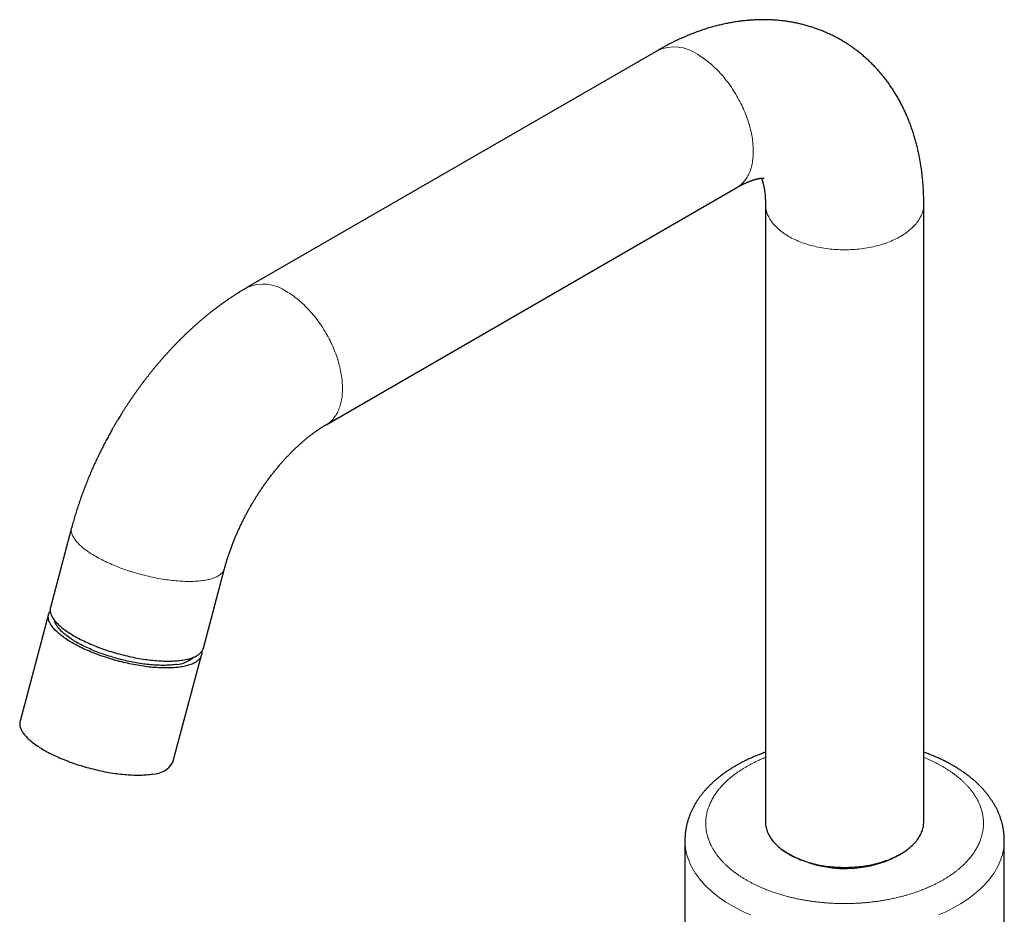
# Model space of a CAD drawing. Header units: millimetres. Extents: x 8 to 719, y 12 to 652.
# Tile 132 of 194: x 515 to 657, y 184 to 313. Entities that reach past the tile are written whole.
import ezdxf

# ---------------------------------------------------------------- set-up
doc = ezdxf.new("R2010")
doc.units = ezdxf.units.MM

msp = doc.modelspace()

# ---------------------------------------------------------------- linework, layer by layer
at = {"color": 7, "linetype": 'Continuous', "lineweight": 30}
for p, q in [((606.73, 308.41), (547.56, 274.25)), ((558.96, 254.51), (618.13, 288.66)), ((622.24, 286.28), (622.24, 197.36)), ((645.04, 197.36), (645.04, 286.28)), ((522.31, 239.69), (519.26, 228.22)), ((541.29, 222.35), (544.34, 233.82)), ((518.99, 227.23), (514.88, 211.81)), ((536.91, 205.94), (541.02, 221.35)), ((610.64, 194.67), (610.64, 115.46)), ((656.64, 178.48), (656.64, 194.67))]:
    msp.add_line(p, q, dxfattribs=at)
at = {"color": 252, "linetype": 'Continuous', "lineweight": 0, "flags": 128}
for points in [[(612.43, 307.84), (612.64, 307.72), (612.85, 307.59), (613.06, 307.45), (613.27, 307.31), (613.48, 307.16), (613.69, 307), (613.9, 306.84), (614.1, 306.67), (614.31, 306.5), (614.51, 306.32), (614.72, 306.14), (614.92, 305.95), (615.12, 305.76), (615.32, 305.56), (615.51, 305.35), (615.71, 305.15), (615.9, 304.93), (616.09, 304.72), (616.27, 304.49), (616.46, 304.27), (616.64, 304.04), (616.82, 303.81), (616.99, 303.57), (617.16, 303.33), (617.33, 303.09), (617.5, 302.84), (617.66, 302.59), (617.82, 302.34), (617.98, 302.08), (618.13, 301.83), (618.27, 301.57), (618.42, 301.31), (618.56, 301.04), (618.69, 300.78), (618.82, 300.51), (618.95, 300.24), (619.07, 299.97), (619.19, 299.7), (619.3, 299.43), (619.41, 299.16), (619.51, 298.89), (619.61, 298.61), (619.7, 298.34), (619.79, 298.07), (619.87, 297.8), (619.95, 297.53), (620.03, 297.26), (620.09, 296.99), (620.16, 296.72), (620.21, 296.45), (620.26, 296.18), (620.31, 295.92), (620.35, 295.66), (620.39, 295.39), (620.42, 295.14), (620.44, 294.88), (620.46, 294.63), (620.48, 294.37), (620.48, 294.13), (620.49, 293.88), (620.48, 293.64), (620.48, 293.4), (620.46, 293.17), (620.44, 292.93), (620.42, 292.71), (620.39, 292.48), (620.35, 292.26), (620.31, 292.05), (620.26, 291.84), (620.21, 291.63), (620.16, 291.43), (620.09, 291.23), (620.03, 291.04), (619.95, 290.85), (619.87, 290.67), (619.79, 290.5), (619.7, 290.33), (619.61, 290.16), (619.51, 290), (619.41, 289.85), (619.3, 289.7), (619.19, 289.56), (619.07, 289.43), (618.95, 289.3), (618.82, 289.18), (618.69, 289.06), (618.56, 288.95), (618.42, 288.85), (618.27, 288.75), (618.13, 288.66), (618.13, 288.66)], [(645.04, 286.28), (645.04, 286.11), (645.02, 285.94), (645, 285.77), (644.98, 285.6), (644.94, 285.43), (644.9, 285.26), (644.85, 285.09), (644.79, 284.92), (644.72, 284.75), (644.65, 284.58), (644.57, 284.42), (644.48, 284.25), (644.39, 284.09), (644.28, 283.93), (644.17, 283.77), (644.05, 283.61), (643.93, 283.45), (643.8, 283.3), (643.66, 283.14), (643.51, 282.99), (643.36, 282.85), (643.2, 282.7), (643.03, 282.56), (642.86, 282.42), (642.68, 282.28), (642.5, 282.14), (642.31, 282.01), (642.11, 281.88), (641.91, 281.75), (641.7, 281.63), (641.49, 281.51), (641.27, 281.39), (641.04, 281.28), (640.81, 281.17), (640.58, 281.06), (640.34, 280.96), (640.1, 280.86), (639.85, 280.77), (639.6, 280.67), (639.34, 280.59), (639.08, 280.5), (638.82, 280.42), (638.55, 280.34), (638.28, 280.27), (638, 280.2), (637.73, 280.14), (637.45, 280.08), (637.16, 280.03), (636.88, 279.97), (636.59, 279.93), (636.3, 279.89), (636.01, 279.85), (635.72, 279.81), (635.42, 279.78), (635.13, 279.76), (634.83, 279.74), (634.53, 279.72), (634.24, 279.71), (633.94, 279.71), (633.64, 279.7), (633.34, 279.71), (633.04, 279.71), (632.75, 279.72), (632.45, 279.74), (632.15, 279.76), (631.86, 279.78), (631.56, 279.81), (631.27, 279.85), (630.98, 279.89), (630.69, 279.93), (630.4, 279.97), (630.12, 280.03), (629.83, 280.08), (629.55, 280.14), (629.28, 280.2), (629, 280.27), (628.73, 280.34), (628.46, 280.42), (628.2, 280.5), (627.94, 280.59), (627.68, 280.67), (627.43, 280.77), (627.18, 280.86), (626.94, 280.96), (626.7, 281.06), (626.47, 281.17), (626.24, 281.28), (626.01, 281.39), (625.79, 281.51), (625.58, 281.63), (625.37, 281.75), (625.17, 281.88), (624.97, 282.01), (624.78, 282.14), (624.6, 282.28), (624.42, 282.42), (624.24, 282.56), (624.08, 282.7), (623.92, 282.85), (623.77, 282.99), (623.62, 283.14), (623.48, 283.3), (623.35, 283.45), (623.23, 283.61), (623.11, 283.77), (623, 283.93), (622.89, 284.09), (622.8, 284.25), (622.71, 284.42), (622.63, 284.58), (622.55, 284.75), (622.49, 284.92), (622.43, 285.09), (622.38, 285.26), (622.34, 285.43), (622.3, 285.6), (622.27, 285.77), (622.26, 285.94), (622.24, 286.11), (622.24, 286.28)], [(553.26, 273.69), (553.47, 273.56), (553.69, 273.43), (553.9, 273.3), (554.11, 273.15), (554.32, 273), (554.52, 272.85), (554.73, 272.69), (554.94, 272.52), (555.15, 272.35), (555.35, 272.17), (555.55, 271.98), (555.75, 271.8), (555.95, 271.6), (556.15, 271.4), (556.35, 271.2), (556.54, 270.99), (556.73, 270.78), (556.92, 270.56), (557.11, 270.34), (557.29, 270.12), (557.48, 269.89), (557.65, 269.65), (557.83, 269.42), (558, 269.18), (558.17, 268.93), (558.34, 268.69), (558.5, 268.44), (558.66, 268.18), (558.81, 267.93), (558.96, 267.67), (559.11, 267.41), (559.25, 267.15), (559.39, 266.89), (559.53, 266.62), (559.66, 266.36), (559.79, 266.09), (559.91, 265.82), (560.02, 265.55), (560.14, 265.28), (560.24, 265), (560.35, 264.73), (560.45, 264.46), (560.54, 264.19), (560.63, 263.92), (560.71, 263.64), (560.79, 263.37), (560.86, 263.1), (560.93, 262.83), (560.99, 262.56), (561.05, 262.29), (561.1, 262.03), (561.15, 261.76), (561.19, 261.5), (561.23, 261.24), (561.26, 260.98), (561.28, 260.73), (561.3, 260.47), (561.31, 260.22), (561.32, 259.97), (561.32, 259.73), (561.32, 259.49), (561.31, 259.25), (561.3, 259.01), (561.28, 258.78), (561.26, 258.55), (561.23, 258.33), (561.19, 258.11), (561.15, 257.89), (561.1, 257.68), (561.05, 257.48), (560.99, 257.28), (560.93, 257.08), (560.86, 256.89), (560.79, 256.7), (560.71, 256.52), (560.63, 256.34), (560.54, 256.17), (560.45, 256.01), (560.35, 255.85), (560.24, 255.7), (560.14, 255.55), (560.02, 255.41), (559.91, 255.27), (559.79, 255.14), (559.66, 255.02), (559.53, 254.91), (559.39, 254.8), (559.25, 254.69), (559.11, 254.6), (558.96, 254.51), (558.96, 254.51)], [(522.31, 239.69), (522.3, 239.62), (522.28, 239.52), (522.27, 239.42), (522.27, 239.31), (522.27, 239.2), (522.29, 239.1), (522.31, 238.99), (522.33, 238.87), (522.37, 238.76), (522.41, 238.64), (522.46, 238.53), (522.52, 238.41), (522.59, 238.29), (522.66, 238.17), (522.74, 238.05), (522.83, 237.93), (522.92, 237.81), (523.02, 237.69), (523.13, 237.56), (523.25, 237.44), (523.37, 237.31), (523.5, 237.19), (523.63, 237.06), (523.78, 236.94), (523.93, 236.81), (524.08, 236.69), (524.24, 236.56), (524.41, 236.43), (524.59, 236.31), (524.77, 236.18), (524.95, 236.06), (525.15, 235.93), (525.34, 235.81), (525.55, 235.69), (525.75, 235.57)], [(525.75, 235.57), (525.97, 235.44), (526.19, 235.32), (526.41, 235.2), (526.64, 235.09), (526.87, 234.97), (527.11, 234.85), (527.35, 234.74), (527.6, 234.62), (527.85, 234.51), (528.1, 234.4), (528.36, 234.29), (528.62, 234.19), (528.88, 234.08), (529.15, 233.98), (529.42, 233.88), (529.69, 233.78), (529.96, 233.68), (530.24, 233.58), (530.52, 233.49), (530.8, 233.4), (531.08, 233.31), (531.37, 233.22), (531.65, 233.14), (531.94, 233.06), (532.23, 232.98), (532.52, 232.9), (532.81, 232.83), (533.09, 232.76), (533.38, 232.69), (533.67, 232.62), (533.96, 232.56), (534.25, 232.5), (534.54, 232.44), (534.83, 232.39), (535.11, 232.34), (535.4, 232.29), (535.68, 232.25), (535.96, 232.2), (536.25, 232.17), (536.52, 232.13), (536.8, 232.1), (537.07, 232.07), (537.34, 232.04), (537.61, 232.02), (537.88, 232), (538.14, 231.98), (538.4, 231.97), (538.66, 231.96), (538.91, 231.96), (539.16, 231.95), (539.4, 231.95), (539.64, 231.96), (539.88, 231.96), (540.11, 231.97), (540.33, 231.99), (540.55, 232), (540.77, 232.02), (540.98, 232.05), (541.19, 232.07), (541.39, 232.1), (541.59, 232.13), (541.78, 232.17), (541.96, 232.21), (542.14, 232.25), (542.31, 232.3), (542.48, 232.34), (542.64, 232.4), (542.79, 232.45), (542.94, 232.51), (543.08, 232.57), (543.21, 232.63), (543.34, 232.7), (543.46, 232.77), (543.57, 232.84), (543.68, 232.91), (543.77, 232.99), (543.87, 233.07), (543.95, 233.15), (544.03, 233.23), (544.1, 233.32), (544.16, 233.41), (544.22, 233.5), (544.26, 233.59), (544.3, 233.69), (544.34, 233.79), (544.34, 233.82)], [(620.12, 183.93), (619.64, 184.13), (619.17, 184.35), (618.7, 184.57), (618.25, 184.8), (617.81, 185.04), (617.38, 185.28), (616.96, 185.53), (616.55, 185.78), (616.15, 186.05), (615.77, 186.31), (615.39, 186.59), (615.03, 186.86), (614.68, 187.15), (614.35, 187.44), (614.03, 187.73), (613.72, 188.03), (613.43, 188.33), (613.15, 188.64), (612.88, 188.95), (612.63, 189.27), (612.39, 189.59), (612.17, 189.91), (611.96, 190.24), (611.77, 190.57), (611.59, 190.9), (611.42, 191.23), (611.28, 191.57), (611.14, 191.91), (611.02, 192.25), (610.92, 192.59), (610.84, 192.94), (610.77, 193.28), (610.71, 193.63), (610.67, 193.97), (610.65, 194.32), (610.64, 194.67)], [(656.64, 194.67), (656.63, 194.32), (656.61, 193.97), (656.57, 193.63), (656.51, 193.28), (656.44, 192.94), (656.36, 192.59), (656.25, 192.25), (656.14, 191.91), (656, 191.57), (655.86, 191.23), (655.69, 190.9), (655.51, 190.57), (655.32, 190.24), (655.11, 189.91), (654.89, 189.59), (654.65, 189.27), (654.4, 188.95), (654.13, 188.64), (653.85, 188.33), (653.56, 188.03), (653.25, 187.73), (652.93, 187.44), (652.59, 187.15), (652.25, 186.86), (651.89, 186.59), (651.51, 186.31), (651.13, 186.05), (650.73, 185.78), (650.32, 185.53), (649.9, 185.28)], [(649.9, 185.28), (649.47, 185.04), (649.03, 184.8), (648.58, 184.57), (648.11, 184.35), (647.64, 184.13), (647.16, 183.93)]]:
    msp.add_lwpolyline(points, dxfattribs=at)
at = {"color": 7, "linetype": 'Continuous', "lineweight": 30, "flags": 128}
for points in [[(538.07, 219.64), (537.87, 219.61), (537.66, 219.58), (537.45, 219.56), (537.23, 219.54), (537.01, 219.52), (536.78, 219.51), (536.55, 219.5), (536.32, 219.49), (536.08, 219.49), (535.83, 219.49), (535.58, 219.49), (535.33, 219.5), (535.08, 219.51), (534.82, 219.52), (534.55, 219.54), (534.29, 219.56), (534.02, 219.58), (533.75, 219.61), (533.48, 219.63), (533.2, 219.67), (532.92, 219.7), (532.64, 219.74), (532.36, 219.78), (532.08, 219.83), (531.79, 219.88), (531.5, 219.93), (531.22, 219.98), (530.93, 220.04), (530.64, 220.1), (530.35, 220.16), (530.06, 220.23), (529.77, 220.29), (529.48, 220.36), (529.19, 220.44), (528.9, 220.51), (528.62, 220.59), (528.33, 220.68), (528.04, 220.76), (527.76, 220.85), (527.48, 220.93), (527.2, 221.03), (526.92, 221.12), (526.64, 221.21), (526.36, 221.31), (526.09, 221.41), (525.82, 221.51), (525.56, 221.62), (525.29, 221.72), (525.03, 221.83), (524.78, 221.94), (524.52, 222.05), (524.27, 222.16), (524.03, 222.27), (523.79, 222.39), (523.55, 222.5), (523.32, 222.62), (523.09, 222.74), (522.86, 222.86), (522.64, 222.98), (522.43, 223.1), (522.22, 223.22), (522.02, 223.35), (521.82, 223.47), (521.63, 223.6), (521.44, 223.72), (521.26, 223.84), (521.09, 223.97), (520.92, 224.1), (520.76, 224.22), (520.6, 224.35), (520.45, 224.47), (520.31, 224.6), (520.17, 224.72), (520.05, 224.85), (519.92, 224.97), (519.81, 225.1), (519.7, 225.22), (519.6, 225.34), (519.5, 225.47), (519.42, 225.59), (519.34, 225.71), (519.26, 225.83), (519.2, 225.95), (519.14, 226.06), (519.09, 226.18), (519.05, 226.3), (519.01, 226.41), (518.98, 226.52), (518.96, 226.63), (518.95, 226.74), (518.94, 226.85), (518.95, 226.95), (518.96, 227.06), (518.97, 227.16), (519, 227.26), (519.03, 227.36), (519.07, 227.45), (519.12, 227.55), (519.18, 227.64), (519.22, 227.7)], [(519.26, 228.22), (519.24, 228.15), (519.22, 228.05), (519.21, 227.95), (519.21, 227.84), (519.21, 227.73), (519.23, 227.62), (519.25, 227.51), (519.28, 227.4), (519.31, 227.29), (519.35, 227.17), (519.4, 227.06), (519.46, 226.94), (519.53, 226.82), (519.6, 226.7), (519.68, 226.58), (519.77, 226.46), (519.86, 226.34), (519.96, 226.21), (520.07, 226.09), (520.19, 225.97), (520.31, 225.84), (520.44, 225.72), (520.58, 225.59), (520.72, 225.47), (520.87, 225.34), (521.02, 225.21), (521.19, 225.09), (521.35, 224.96), (521.53, 224.84), (521.71, 224.71), (521.89, 224.59), (522.09, 224.46), (522.28, 224.34), (522.49, 224.22), (522.7, 224.09)], [(537.43, 220.01), (537.25, 219.98), (537.06, 219.95), (536.86, 219.93), (536.66, 219.91), (536.46, 219.9), (536.25, 219.89), (536.04, 219.88), (535.82, 219.87), (535.6, 219.87), (535.37, 219.87), (535.14, 219.87), (534.91, 219.88), (534.68, 219.89), (534.44, 219.9), (534.2, 219.91), (533.95, 219.93), (533.7, 219.95), (533.45, 219.98), (533.2, 220), (532.95, 220.03), (532.69, 220.06), (532.43, 220.1), (532.17, 220.14), (531.91, 220.18), (531.65, 220.22), (531.39, 220.27), (531.12, 220.32), (530.86, 220.37), (530.59, 220.43), (530.32, 220.49), (530.06, 220.55), (529.79, 220.61), (529.52, 220.67), (529.26, 220.74), (528.99, 220.81), (528.73, 220.89), (528.46, 220.96), (528.2, 221.04), (527.94, 221.12), (527.68, 221.2), (527.42, 221.28), (527.16, 221.37), (526.91, 221.46), (526.65, 221.55), (526.4, 221.64), (526.15, 221.73), (525.91, 221.83), (525.67, 221.93), (525.43, 222.02), (525.19, 222.12), (524.96, 222.23), (524.73, 222.33), (524.5, 222.43), (524.28, 222.54), (524.06, 222.65), (523.84, 222.75), (523.63, 222.86), (523.43, 222.97), (523.23, 223.08), (523.03, 223.2), (522.84, 223.31), (522.65, 223.42), (522.47, 223.54), (522.29, 223.65), (522.12, 223.76), (521.95, 223.88), (521.79, 224), (521.64, 224.11), (521.49, 224.23), (521.35, 224.34), (521.21, 224.46), (521.08, 224.57), (520.95, 224.69), (520.83, 224.8), (520.72, 224.92), (520.61, 225.03), (520.51, 225.15), (520.42, 225.26), (520.33, 225.37), (520.25, 225.49), (520.18, 225.6), (520.11, 225.71), (520.05, 225.82), (520, 225.92), (519.95, 226.03), (519.91, 226.14), (519.88, 226.24), (519.85, 226.35), (519.85, 226.35)], [(522.7, 224.09), (522.91, 223.97), (523.13, 223.85), (523.35, 223.73), (523.58, 223.61), (523.81, 223.5), (524.05, 223.38), (524.29, 223.27), (524.54, 223.15), (524.79, 223.04), (525.04, 222.93), (525.3, 222.82), (525.56, 222.71), (525.82, 222.61), (526.09, 222.51), (526.36, 222.4), (526.63, 222.3), (526.9, 222.21), (527.18, 222.11), (527.46, 222.02), (527.74, 221.93), (528.02, 221.84), (528.31, 221.75), (528.59, 221.67), (528.88, 221.59), (529.17, 221.51), (529.46, 221.43), (529.75, 221.36), (530.04, 221.29), (530.33, 221.22), (530.61, 221.15), (530.9, 221.09), (531.19, 221.03), (531.48, 220.97), (531.77, 220.92), (532.05, 220.87), (532.34, 220.82), (532.62, 220.78), (532.91, 220.73), (533.19, 220.69), (533.46, 220.66), (533.74, 220.63), (534.01, 220.6), (534.29, 220.57), (534.55, 220.55), (534.82, 220.53), (535.08, 220.51), (535.34, 220.5), (535.6, 220.49), (535.85, 220.48), (536.1, 220.48), (536.34, 220.48), (536.58, 220.48), (536.82, 220.49), (537.05, 220.5), (537.27, 220.51), (537.5, 220.53), (537.71, 220.55), (537.92, 220.57), (538.13, 220.6), (538.33, 220.63), (538.53, 220.66), (538.72, 220.7), (538.9, 220.74), (539.08, 220.78), (539.25, 220.83), (539.42, 220.87), (539.58, 220.92), (539.73, 220.98), (539.88, 221.04), (540.02, 221.1), (540.15, 221.16), (540.28, 221.23), (540.4, 221.29), (540.51, 221.37), (540.62, 221.44), (540.72, 221.52), (540.81, 221.6), (540.89, 221.68), (540.97, 221.76), (541.04, 221.85), (541.1, 221.94), (541.16, 222.03), (541.2, 222.12), (541.24, 222.22), (541.28, 222.32), (541.29, 222.35)], [(541.06, 221.88), (541.06, 221.84), (541.07, 221.73), (541.07, 221.63), (541.06, 221.52), (541.04, 221.42), (541.01, 221.32), (540.98, 221.23), (540.94, 221.13), (540.89, 221.04), (540.84, 220.94), (540.77, 220.86), (540.7, 220.77), (540.63, 220.68), (540.54, 220.6), (540.45, 220.52), (540.35, 220.45), (540.25, 220.37), (540.13, 220.3), (540.01, 220.23), (539.89, 220.17), (539.75, 220.1), (539.61, 220.04), (539.47, 219.99), (539.31, 219.93), (539.15, 219.88), (538.99, 219.83), (538.81, 219.79), (538.64, 219.75), (538.45, 219.71), (538.26, 219.67), (538.07, 219.64)], [(514.88, 211.81), (514.86, 211.74), (514.85, 211.64), (514.84, 211.54), (514.83, 211.43), (514.84, 211.32), (514.85, 211.21), (514.87, 211.1), (514.9, 210.99), (514.94, 210.88), (514.98, 210.76), (515.03, 210.65), (515.09, 210.53), (515.15, 210.41), (515.22, 210.29), (515.3, 210.17), (515.39, 210.05), (515.49, 209.93), (515.59, 209.8), (515.7, 209.68), (515.81, 209.56), (515.93, 209.43), (516.06, 209.31), (516.2, 209.18), (516.34, 209.06), (516.49, 208.93), (516.65, 208.8), (516.81, 208.68), (516.98, 208.55), (517.15, 208.43), (517.33, 208.3), (517.52, 208.18), (517.71, 208.05), (517.91, 207.93), (518.11, 207.81), (518.32, 207.68), (518.53, 207.56), (518.75, 207.44), (518.98, 207.32), (519.2, 207.2), (519.44, 207.09), (519.67, 206.97), (519.92, 206.86), (520.16, 206.74), (520.41, 206.63), (520.66, 206.52), (520.92, 206.41), (521.18, 206.3), (521.45, 206.2), (521.71, 206.1), (521.98, 205.99), (522.25, 205.89), (522.53, 205.8), (522.81, 205.7), (523.08, 205.61), (523.37, 205.52), (523.65, 205.43), (523.93, 205.34), (524.22, 205.26), (524.5, 205.18), (524.79, 205.1), (525.08, 205.02), (525.37, 204.95), (525.66, 204.88), (525.95, 204.81), (526.24, 204.74), (526.53, 204.68), (526.82, 204.62), (527.1, 204.56), (527.39, 204.51), (527.68, 204.46), (527.96, 204.41), (528.25, 204.37), (528.53, 204.32), (528.81, 204.28), (529.09, 204.25), (529.36, 204.22), (529.64, 204.19), (529.91, 204.16), (530.18, 204.14), (530.44, 204.12), (530.71, 204.1), (530.96, 204.09), (531.22, 204.08), (531.47, 204.07), (531.72, 204.07), (531.96, 204.07), (532.2, 204.07), (532.44, 204.08), (532.67, 204.09), (532.9, 204.1), (533.12, 204.12), (533.34, 204.14), (533.55, 204.16), (533.75, 204.19), (533.96, 204.22)], [(622.24, 197.36), (622.24, 197.19), (622.26, 197.02), (622.27, 196.85), (622.3, 196.68), (622.34, 196.5), (622.38, 196.33), (622.43, 196.16), (622.49, 195.99), (622.55, 195.83), (622.63, 195.66), (622.71, 195.49), (622.8, 195.33), (622.89, 195.17), (623, 195), (623.11, 194.84), (623.23, 194.69), (623.35, 194.53), (623.48, 194.38), (623.62, 194.22), (623.77, 194.07), (623.92, 193.92), (624.08, 193.78), (624.24, 193.64), (624.42, 193.49), (624.6, 193.36), (624.78, 193.22), (624.97, 193.09), (625.17, 192.96), (625.37, 192.83), (625.58, 192.71), (625.79, 192.59), (626.01, 192.47), (626.24, 192.36), (626.47, 192.25), (626.7, 192.14), (626.94, 192.04), (627.18, 191.94), (627.43, 191.84), (627.68, 191.75), (627.94, 191.66), (628.2, 191.58), (628.46, 191.5), (628.73, 191.42), (629, 191.35), (629.28, 191.28), (629.55, 191.22), (629.83, 191.16), (630.12, 191.1), (630.4, 191.05), (630.69, 191.01), (630.98, 190.96), (631.27, 190.93), (631.56, 190.89), (631.86, 190.86), (632.15, 190.84), (632.45, 190.82), (632.75, 190.8), (633.04, 190.79), (633.34, 190.78), (633.64, 190.78), (633.94, 190.78), (634.24, 190.79), (634.53, 190.8), (634.83, 190.82), (635.13, 190.84), (635.42, 190.86), (635.72, 190.89), (636.01, 190.93), (636.3, 190.96), (636.59, 191.01), (636.88, 191.05), (637.16, 191.1), (637.45, 191.16), (637.73, 191.22), (638, 191.28), (638.28, 191.35), (638.55, 191.42), (638.82, 191.5), (639.08, 191.58), (639.34, 191.66), (639.6, 191.75), (639.85, 191.84), (640.1, 191.94), (640.34, 192.04), (640.58, 192.14), (640.81, 192.25), (641.04, 192.36), (641.27, 192.47), (641.49, 192.59), (641.7, 192.71), (641.91, 192.83), (642.11, 192.96), (642.31, 193.09), (642.5, 193.22), (642.68, 193.36), (642.86, 193.49), (643.03, 193.64), (643.2, 193.78), (643.36, 193.92), (643.51, 194.07), (643.66, 194.22), (643.8, 194.38), (643.93, 194.53), (644.05, 194.69), (644.17, 194.84), (644.28, 195), (644.39, 195.17), (644.48, 195.33), (644.57, 195.49), (644.65, 195.66), (644.72, 195.83), (644.79, 195.99), (644.85, 196.16), (644.9, 196.33), (644.94, 196.5), (644.98, 196.68), (645, 196.85), (645.02, 197.02), (645.04, 197.19), (645.04, 197.36)]]:
    msp.add_lwpolyline(points, dxfattribs=at)
at = {"color": 252, "linetype": 'Continuous', "lineweight": 0}
for centre, start, end in [((609.09, 303.18), 54.4092, 114.2803), ((549.92, 269.02), 54.4091, 114.2822)]:
    msp.add_arc(centre, 5.74, start, end, dxfattribs=at)
at = {"color": 7, "linetype": 'Continuous', "lineweight": 30}
for centre, radius, start, end in [((521.6, 226.32), 1.63, 184.3242, 198.5403), ((537.1, 224.15), 4.16, 274.5855, 311.1617), ((538.3, 221.87), 1.64, 311.6498, 325.7597), ((534.03, 207.49), 3.27, 268.6754, 331.6333), ((633.73, 207.14), 16.53, 236.2003, 298.1455), ((636.94, 200.58), 9.23, 299.81, 309.0351)]:
    msp.add_arc(centre, radius, start, end, dxfattribs=at)
for points, knots in [([(645.04, 286.28), (645.04, 286.37), (645.04, 286.58), (645.04, 286.91), (645.03, 287.29), (645.02, 287.67), (645, 288.04), (644.98, 288.42), (644.96, 288.79), (644.93, 289.17), (644.9, 289.54), (644.87, 289.91), (644.83, 290.28), (644.79, 290.64), (644.74, 291.01), (644.69, 291.37), (644.64, 291.73), (644.59, 292.09), (644.52, 292.45), (644.46, 292.81), (644.39, 293.16), (644.32, 293.51), (644.25, 293.86), (644.17, 294.21), (644.08, 294.55), (644, 294.9), (643.91, 295.24), (643.81, 295.57), (643.72, 295.91), (643.62, 296.24), (643.51, 296.57), (643.4, 296.9), (643.29, 297.22), (643.18, 297.55), (643.06, 297.87), (642.94, 298.18), (642.81, 298.5), (642.68, 298.81), (642.55, 299.12), (642.41, 299.42), (642.27, 299.72), (642.13, 300.02), (641.99, 300.32), (641.84, 300.61), (641.68, 300.91), (641.53, 301.19), (641.37, 301.48), (641.21, 301.76), (641.04, 302.04), (640.87, 302.31), (640.7, 302.59), (640.53, 302.85), (640.35, 303.12), (640.17, 303.38), (639.99, 303.64), (639.8, 303.9), (639.61, 304.15), (639.42, 304.4), (639.22, 304.65), (639.02, 304.89), (638.82, 305.13), (638.62, 305.37), (638.41, 305.6), (638.2, 305.83), (637.99, 306.06), (637.77, 306.28), (637.55, 306.5), (637.33, 306.72), (637.11, 306.93), (636.88, 307.14), (636.65, 307.35), (636.42, 307.55), (636.19, 307.75), (635.95, 307.94), (635.71, 308.14), (635.47, 308.32), (635.23, 308.51), (634.98, 308.69), (634.73, 308.87), (634.48, 309.04), (634.23, 309.21), (633.97, 309.38), (633.71, 309.54), (633.45, 309.7), (633.19, 309.86), (632.92, 310.01), (632.65, 310.16), (632.38, 310.3), (632.11, 310.44), (631.84, 310.58), (631.56, 310.71), (631.28, 310.84), (631, 310.97), (630.72, 311.09), (630.44, 311.2), (630.15, 311.32), (629.86, 311.43), (629.57, 311.53), (629.28, 311.63), (628.99, 311.73), (628.69, 311.82), (628.4, 311.91), (628.1, 312), (627.8, 312.08), (627.49, 312.16), (627.19, 312.23), (626.88, 312.3), (626.58, 312.36), (626.27, 312.42), (625.96, 312.48), (625.64, 312.53), (625.33, 312.58), (625.02, 312.62), (624.7, 312.66), (624.38, 312.7), (624.06, 312.73), (623.74, 312.76), (623.42, 312.78), (623.09, 312.8), (622.77, 312.81), (622.44, 312.82), (622.11, 312.83), (621.78, 312.83), (621.45, 312.82), (621.12, 312.81), (620.79, 312.8), (620.46, 312.78), (620.12, 312.76), (619.78, 312.73), (619.45, 312.7), (619.11, 312.67), (618.77, 312.63), (618.43, 312.58), (618.09, 312.54), (617.75, 312.48), (617.4, 312.42), (617.06, 312.36), (616.71, 312.29), (616.37, 312.22), (616.02, 312.14), (615.68, 312.06), (615.33, 311.98), (614.98, 311.89), (614.63, 311.79), (614.28, 311.69), (613.93, 311.59), (613.58, 311.48), (613.23, 311.36), (612.88, 311.24), (612.53, 311.12), (612.18, 310.99), (611.83, 310.86), (611.48, 310.72), (611.13, 310.58), (610.78, 310.43), (610.43, 310.28), (610.08, 310.13), (609.73, 309.97), (609.38, 309.81), (609.03, 309.64), (608.68, 309.46), (608.34, 309.29), (607.99, 309.11), (607.64, 308.92), (607.3, 308.73), (606.99, 308.56), (606.8, 308.45), (606.73, 308.41)], [0, 0, 0, 0, 0.004199, 0.010726, 0.017251, 0.023774, 0.030293, 0.036809, 0.04332, 0.049827, 0.056327, 0.062822, 0.069309, 0.075788, 0.082259, 0.088721, 0.095173, 0.101615, 0.108045, 0.114464, 0.12087, 0.127263, 0.133642, 0.140007, 0.146356, 0.152691, 0.15901, 0.165312, 0.171598, 0.177866, 0.184118, 0.190351, 0.196566, 0.202763, 0.208941, 0.215101, 0.221242, 0.227365, 0.233468, 0.239553, 0.245619, 0.251666, 0.257694, 0.263704, 0.269696, 0.27567, 0.281626, 0.287564, 0.293485, 0.299389, 0.305276, 0.311147, 0.317002, 0.322841, 0.328665, 0.334475, 0.34027, 0.346051, 0.351819, 0.357574, 0.363317, 0.369047, 0.374767, 0.380475, 0.386172, 0.39186, 0.397538, 0.403208, 0.408868, 0.414521, 0.420167, 0.425806, 0.431439, 0.437066, 0.442688, 0.448305, 0.453918, 0.459527, 0.465134, 0.470738, 0.47634, 0.481941, 0.487541, 0.493141, 0.498741, 0.504342, 0.509945, 0.515549, 0.521156, 0.526765, 0.532378, 0.537995, 0.543617, 0.549244, 0.554876, 0.560515, 0.566161, 0.571814, 0.577475, 0.583145, 0.588824, 0.594513, 0.600211, 0.605921, 0.611642, 0.617375, 0.62312, 0.628879, 0.634651, 0.640437, 0.646238, 0.652054, 0.657886, 0.663734, 0.6696, 0.675482, 0.681382, 0.687301, 0.693238, 0.699194, 0.70517, 0.711167, 0.717183, 0.723221, 0.72928, 0.73536, 0.741462, 0.747587, 0.753733, 0.759903, 0.766095, 0.77231, 0.778548, 0.784809, 0.791093, 0.797401, 0.803731, 0.810085, 0.816461, 0.82286, 0.829281, 0.835725, 0.84219, 0.848676, 0.855184, 0.861711, 0.868259, 0.874827, 0.881413, 0.888017, 0.894639, 0.901278, 0.907933, 0.914603, 0.921288, 0.927987, 0.934699, 0.941424, 0.94816, 0.954907, 0.961664, 0.96843, 0.975204, 0.981987, 0.988776, 0.995572, 1, 1, 1, 1]), ([(618.13, 288.66), (618.16, 288.68), (618.24, 288.73), (618.36, 288.8), (618.51, 288.88), (618.65, 288.95), (618.79, 289.02), (618.92, 289.09), (619.06, 289.16), (619.19, 289.22), (619.32, 289.28), (619.45, 289.34), (619.57, 289.4), (619.7, 289.45), (619.82, 289.5), (619.93, 289.55), (620.05, 289.59), (620.16, 289.63), (620.27, 289.67), (620.38, 289.71), (620.48, 289.74), (620.58, 289.78), (620.68, 289.8), (620.77, 289.83), (620.86, 289.86), (620.95, 289.88), (621.04, 289.9), (621.12, 289.92), (621.2, 289.94), (621.27, 289.95), (621.35, 289.97), (621.41, 289.98), (621.48, 289.99), (621.54, 290), (621.6, 290), (621.66, 290.01), (621.71, 290.02), (621.75, 290.02), (621.8, 290.02), (621.84, 290.02), (621.88, 290.02), (621.91, 290.03), (621.94, 290.02), (621.97, 290.02), (621.99, 290.02), (622.01, 290.02), (622.02, 290.02), (622.03, 290.02), (622.04, 290.02), (622.04, 290.02), (622.04, 290.02), (622.04, 290.02)], [0, 0, 0, 0, 0.012766, 0.032913, 0.053029, 0.073117, 0.093178, 0.113212, 0.133221, 0.153208, 0.173175, 0.193122, 0.213054, 0.232972, 0.25288, 0.27278, 0.292676, 0.312571, 0.33247, 0.352374, 0.372289, 0.392219, 0.412169, 0.432144, 0.452151, 0.472196, 0.492284, 0.512424, 0.532623, 0.552889, 0.573232, 0.593659, 0.614182, 0.634812, 0.65556, 0.67644, 0.697464, 0.718649, 0.740011, 0.761566, 0.783336, 0.805341, 0.827606, 0.850157, 0.873023, 0.896238, 0.919839, 0.943869, 0.968377, 0.99342, 1, 1, 1, 1]), ([(621.65, 290.01), (621.65, 290), (621.67, 289.97), (621.69, 289.91), (621.71, 289.85), (621.74, 289.79), (621.76, 289.72), (621.79, 289.65), (621.81, 289.57), (621.84, 289.49), (621.86, 289.4), (621.89, 289.31), (621.92, 289.22), (621.94, 289.12), (621.96, 289.02), (621.99, 288.92), (622.01, 288.81), (622.03, 288.69), (622.06, 288.57), (622.08, 288.45), (622.1, 288.33), (622.12, 288.2), (622.13, 288.06), (622.15, 287.93), (622.17, 287.78), (622.18, 287.64), (622.19, 287.49), (622.21, 287.34), (622.21, 287.18), (622.22, 287.02), (622.23, 286.85), (622.24, 286.69), (622.24, 286.51), (622.24, 286.38), (622.24, 286.3), (622.24, 286.28)], [0, 0, 0, 0, 0.024984, 0.0572514, 0.0893055, 0.1211693, 0.1528635, 0.1844075, 0.2158191, 0.2471147, 0.2783094, 0.3094173, 0.3404515, 0.3714242, 0.4023464, 0.4332288, 0.4640811, 0.4949122, 0.5257306, 0.5565442, 0.5873601, 0.6181837, 0.6490206, 0.6798766, 0.7107573, 0.7416678, 0.7726127, 0.8035965, 0.834623, 0.865696, 0.8968189, 0.9279946, 0.959226, 0.9905157, 1, 1, 1, 1]), ([(547.56, 274.25), (547.52, 274.23), (547.37, 274.14), (547.1, 273.98), (546.76, 273.78), (546.42, 273.57), (546.08, 273.35), (545.74, 273.13), (545.4, 272.91), (545.06, 272.69), (544.73, 272.46), (544.39, 272.22), (544.06, 271.99), (543.73, 271.75), (543.4, 271.5), (543.07, 271.25), (542.74, 271), (542.41, 270.75), (542.09, 270.49), (541.76, 270.23), (541.44, 269.96), (541.12, 269.7), (540.8, 269.42), (540.49, 269.15), (540.17, 268.87), (539.86, 268.59), (539.54, 268.31), (539.23, 268.02), (538.92, 267.73), (538.62, 267.43), (538.31, 267.14), (538.01, 266.84), (537.71, 266.53), (537.4, 266.23), (537.11, 265.92), (536.81, 265.61), (536.51, 265.29), (536.22, 264.97), (535.93, 264.65), (535.64, 264.33), (535.35, 264), (535.07, 263.67), (534.78, 263.34), (534.5, 263.01), (534.22, 262.67), (533.94, 262.33), (533.66, 261.98), (533.4, 261.65), (533.14, 261.32), (532.9, 261.01), (532.66, 260.69), (532.42, 260.37), (532.18, 260.05), (531.95, 259.73), (531.71, 259.4), (531.48, 259.08), (531.25, 258.75), (531.03, 258.42), (530.8, 258.09), (530.58, 257.76), (530.36, 257.43), (530.14, 257.1), (529.92, 256.77), (529.71, 256.43), (529.5, 256.1), (529.3, 255.77), (529.1, 255.45), (528.93, 255.15), (528.77, 254.9), (528.63, 254.66), (528.51, 254.45), (528.42, 254.3), (528.39, 254.24)], [0, 0, 0, 0, 0.005316, 0.020564, 0.035822, 0.051088, 0.06636, 0.081639, 0.096922, 0.112209, 0.127498, 0.142789, 0.15808, 0.17337, 0.18866, 0.203949, 0.219236, 0.23452, 0.249801, 0.26508, 0.280355, 0.295627, 0.310896, 0.32616, 0.341422, 0.35668, 0.371935, 0.387187, 0.402437, 0.417684, 0.43293, 0.448175, 0.463419, 0.478663, 0.493908, 0.509155, 0.524405, 0.539659, 0.554918, 0.570183, 0.585456, 0.600739, 0.616033, 0.631341, 0.646664, 0.662007, 0.67737, 0.692759, 0.706572, 0.720379, 0.734177, 0.747967, 0.761749, 0.775521, 0.789284, 0.803036, 0.816777, 0.830505, 0.844218, 0.857913, 0.871585, 0.885227, 0.898829, 0.912373, 0.925828, 0.93913, 0.952139, 0.964448, 0.97486, 0.983108, 0.992762, 1, 1, 1, 1]), ([(528.39, 254.24), (528.32, 254.12), (528.21, 253.94), (528.06, 253.67), (527.94, 253.45), (527.79, 253.18), (527.63, 252.89), (527.47, 252.59), (527.3, 252.28), (527.13, 251.96), (526.96, 251.64), (526.79, 251.3), (526.62, 250.96), (526.45, 250.62), (526.28, 250.28), (526.11, 249.93), (525.95, 249.57), (525.78, 249.22), (525.62, 248.86), (525.45, 248.5), (525.29, 248.14), (525.13, 247.77), (524.98, 247.4), (524.82, 247.04), (524.67, 246.67), (524.52, 246.29), (524.37, 245.92), (524.22, 245.55), (524.08, 245.17), (523.94, 244.79), (523.8, 244.42), (523.66, 244.04), (523.53, 243.66), (523.4, 243.28), (523.27, 242.89), (523.15, 242.51), (523.02, 242.13), (522.9, 241.74), (522.79, 241.36), (522.67, 240.97), (522.56, 240.59), (522.45, 240.2), (522.37, 239.9), (522.33, 239.73), (522.32, 239.69)], [0, 0, 0, 0, 0.027543, 0.038584, 0.056936, 0.075985, 0.096421, 0.117757, 0.139799, 0.162389, 0.185417, 0.208802, 0.232482, 0.256408, 0.280545, 0.304863, 0.329337, 0.353951, 0.378686, 0.403531, 0.428475, 0.453507, 0.478622, 0.503811, 0.52907, 0.554392, 0.579775, 0.605214, 0.630706, 0.656248, 0.681837, 0.707472, 0.733151, 0.758871, 0.784632, 0.810431, 0.836267, 0.862141, 0.888049, 0.913992, 0.939968, 0.965978, 0.992019, 1, 1, 1, 1]), ([(548.14, 242.84), (548.19, 242.93), (548.26, 243.05), (548.36, 243.24), (548.45, 243.39), (548.56, 243.57), (548.68, 243.76), (548.8, 243.96), (548.93, 244.17), (549.06, 244.37), (549.2, 244.59), (549.34, 244.8), (549.48, 245.02), (549.63, 245.24), (549.78, 245.45), (549.93, 245.67), (550.08, 245.89), (550.23, 246.11), (550.39, 246.32), (550.55, 246.54), (550.7, 246.75), (550.87, 246.97), (551.03, 247.18), (551.19, 247.39), (551.36, 247.6), (551.52, 247.81), (551.69, 248.01), (551.86, 248.22), (552.02, 248.42), (552.19, 248.62), (552.36, 248.82), (552.53, 249.02), (552.71, 249.21), (552.88, 249.4), (553.05, 249.59), (553.22, 249.78), (553.4, 249.96), (553.57, 250.15), (553.75, 250.33), (553.92, 250.51), (554.1, 250.68), (554.27, 250.85), (554.44, 251.02), (554.62, 251.19), (554.79, 251.35), (554.97, 251.51), (555.14, 251.67), (555.31, 251.83), (555.49, 251.98), (555.66, 252.13), (555.83, 252.28), (556, 252.42), (556.17, 252.56), (556.34, 252.7), (556.51, 252.83), (556.68, 252.96), (556.85, 253.09), (557.02, 253.22), (557.18, 253.34), (557.35, 253.46), (557.51, 253.57), (557.67, 253.69), (557.83, 253.8), (557.99, 253.9), (558.15, 254.01), (558.3, 254.11), (558.46, 254.2), (558.61, 254.3), (558.76, 254.39), (558.88, 254.46), (558.95, 254.5), (558.96, 254.51)], [0, 0, 0, 0, 0.01669, 0.023393, 0.034533, 0.046097, 0.058502, 0.071452, 0.084827, 0.098532, 0.112498, 0.126675, 0.141024, 0.155516, 0.170126, 0.184837, 0.199633, 0.214501, 0.229431, 0.244414, 0.259443, 0.27451, 0.289611, 0.30474, 0.319892, 0.335065, 0.350254, 0.365456, 0.380668, 0.395888, 0.411112, 0.42634, 0.441569, 0.456796, 0.472021, 0.487241, 0.502455, 0.517661, 0.532859, 0.548045, 0.563221, 0.578383, 0.593532, 0.608666, 0.623783, 0.638884, 0.653967, 0.669032, 0.684077, 0.699102, 0.714106, 0.729088, 0.744049, 0.758986, 0.773901, 0.788792, 0.803659, 0.818501, 0.833319, 0.848112, 0.86288, 0.877623, 0.89234, 0.907033, 0.9217, 0.936342, 0.950959, 0.965552, 0.98012, 0.994665, 1, 1, 1, 1]), ([(544.35, 233.82), (544.36, 233.87), (544.4, 234.01), (544.46, 234.24), (544.53, 234.5), (544.61, 234.76), (544.69, 235.02), (544.77, 235.28), (544.86, 235.55), (544.94, 235.81), (545.04, 236.08), (545.13, 236.35), (545.22, 236.62), (545.32, 236.89), (545.43, 237.16), (545.53, 237.42), (545.63, 237.68), (545.73, 237.92), (545.83, 238.17), (545.93, 238.42), (546.04, 238.66), (546.14, 238.91), (546.25, 239.16), (546.36, 239.4), (546.48, 239.65), (546.59, 239.89), (546.71, 240.14), (546.83, 240.38), (546.95, 240.63), (547.07, 240.87), (547.19, 241.11), (547.31, 241.35), (547.44, 241.59), (547.56, 241.82), (547.69, 242.05), (547.8, 242.25), (547.9, 242.43), (548.01, 242.62), (548.09, 242.76), (548.14, 242.84)], [0, 0, 0, 0, 0.0187524, 0.0477545, 0.0768252, 0.1059654, 0.1351759, 0.164458, 0.193813, 0.2232428, 0.2527495, 0.2823354, 0.3120037, 0.341758, 0.3716025, 0.4015425, 0.4284528, 0.4553828, 0.4823287, 0.5092886, 0.5362603, 0.5632414, 0.590229, 0.6172201, 0.6442105, 0.6711956, 0.6981692, 0.7251231, 0.7520462, 0.778922, 0.8057258, 0.8324167, 0.8589219, 0.8850957, 0.910597, 0.9343867, 0.9536016, 0.9701863, 1, 1, 1, 1]), ([(622.24, 207.36), (622.18, 207.34), (622.04, 207.29), (621.8, 207.2), (621.54, 207.1), (621.27, 207), (621.01, 206.9), (620.75, 206.79), (620.5, 206.68), (620.24, 206.57), (619.99, 206.45), (619.74, 206.34), (619.49, 206.22), (619.24, 206.1), (619, 205.98), (618.76, 205.85), (618.52, 205.72), (618.29, 205.59), (618.05, 205.46), (617.82, 205.33), (617.59, 205.19), (617.37, 205.05), (617.15, 204.91), (616.93, 204.77), (616.71, 204.63), (616.5, 204.48), (616.29, 204.33), (616.08, 204.18), (615.88, 204.03), (615.68, 203.87), (615.48, 203.71), (615.29, 203.55), (615.1, 203.39), (614.91, 203.23), (614.72, 203.07), (614.55, 202.9), (614.37, 202.73), (614.2, 202.56), (614.03, 202.39), (613.86, 202.22), (613.7, 202.04), (613.54, 201.87), (613.39, 201.69), (613.24, 201.51), (613.09, 201.33), (612.95, 201.14), (612.81, 200.96), (612.68, 200.78), (612.55, 200.59), (612.43, 200.4), (612.3, 200.21), (612.19, 200.02), (612.07, 199.83), (611.97, 199.64), (611.86, 199.45), (611.76, 199.25), (611.66, 199.06), (611.57, 198.86), (611.49, 198.67), (611.4, 198.47), (611.32, 198.27), (611.25, 198.07), (611.18, 197.87), (611.11, 197.67), (611.05, 197.47), (610.99, 197.27), (610.94, 197.07), (610.89, 196.87), (610.85, 196.66), (610.81, 196.46), (610.77, 196.26), (610.74, 196.05), (610.71, 195.85), (610.69, 195.65), (610.67, 195.44), (610.66, 195.24), (610.65, 195.03), (610.64, 194.84), (610.64, 194.72), (610.64, 194.67)], [0, 0, 0, 0, 0.0084823, 0.0218338, 0.0351972, 0.0485722, 0.0619584, 0.0753555, 0.0887629, 0.1021805, 0.1156076, 0.1290439, 0.1424889, 0.1559422, 0.1694033, 0.1828715, 0.1963463, 0.2098271, 0.2233132, 0.2368039, 0.2502984, 0.2637957, 0.2772949, 0.2907949, 0.3042947, 0.3177933, 0.3312896, 0.3447822, 0.3582699, 0.3717514, 0.3852253, 0.3986901, 0.4121444, 0.4255865, 0.439015, 0.4524282, 0.4658245, 0.4792023, 0.4925598, 0.5058956, 0.5192079, 0.5324952, 0.5457561, 0.558989, 0.5721927, 0.5853657, 0.598507, 0.6116155, 0.6246902, 0.6377304, 0.6507354, 0.6637048, 0.6766381, 0.6895352, 0.7023961, 0.715221, 0.7280102, 0.7407642, 0.7534836, 0.7661694, 0.7788224, 0.7914439, 0.8040351, 0.8165975, 0.8291326, 0.8416421, 0.8541278, 0.8665917, 0.8790358, 0.8914622, 0.9038731, 0.9162707, 0.9286576, 0.941036, 0.9534084, 0.9657774, 0.9781455, 0.9905153, 1, 1, 1, 1]), ([(656.64, 194.67), (656.64, 194.68), (656.64, 194.77), (656.64, 194.92), (656.63, 195.13), (656.62, 195.33), (656.6, 195.54), (656.58, 195.74), (656.56, 195.95), (656.53, 196.16), (656.49, 196.36), (656.45, 196.57), (656.41, 196.77), (656.36, 196.97), (656.31, 197.18), (656.26, 197.38), (656.19, 197.59), (656.13, 197.79), (656.06, 197.99), (655.99, 198.19), (655.91, 198.4), (655.82, 198.6), (655.74, 198.8), (655.64, 199), (655.55, 199.2), (655.45, 199.4), (655.34, 199.59), (655.23, 199.79), (655.11, 199.99), (654.99, 200.18), (654.87, 200.38), (654.74, 200.57), (654.61, 200.76), (654.47, 200.95), (654.33, 201.14), (654.18, 201.33), (654.03, 201.52), (653.87, 201.71), (653.71, 201.89), (653.55, 202.07), (653.38, 202.26), (653.21, 202.44), (653.03, 202.62), (652.85, 202.79), (652.66, 202.97), (652.47, 203.14), (652.28, 203.31), (652.08, 203.48), (651.88, 203.65), (651.67, 203.81), (651.46, 203.98), (651.25, 204.14), (651.03, 204.3), (650.81, 204.46), (650.59, 204.61), (650.36, 204.76), (650.13, 204.92), (649.9, 205.06), (649.66, 205.21), (649.42, 205.35), (649.17, 205.49), (648.92, 205.63), (648.67, 205.77), (648.42, 205.9), (648.16, 206.04), (647.9, 206.17), (647.64, 206.29), (647.38, 206.42), (647.11, 206.54), (646.84, 206.66), (646.56, 206.77), (646.29, 206.89), (646.01, 207), (645.73, 207.11), (645.44, 207.21), (645.21, 207.3), (645.08, 207.34), (645.04, 207.36)], [0, 0, 0, 0, 0.002909, 0.01529, 0.02768, 0.040081, 0.052497, 0.064929, 0.07738, 0.089853, 0.102351, 0.114875, 0.127428, 0.140014, 0.152633, 0.165289, 0.177982, 0.190717, 0.203493, 0.216314, 0.22918, 0.242094, 0.255056, 0.268068, 0.281131, 0.294246, 0.307413, 0.320633, 0.333906, 0.347232, 0.360611, 0.374043, 0.387527, 0.401063, 0.414648, 0.428283, 0.441967, 0.455696, 0.469471, 0.483289, 0.497149, 0.511048, 0.524984, 0.538956, 0.552961, 0.566997, 0.581062, 0.595154, 0.609271, 0.62341, 0.63757, 0.651748, 0.665943, 0.680153, 0.694376, 0.708611, 0.722856, 0.73711, 0.751372, 0.765639, 0.779912, 0.794188, 0.808468, 0.82275, 0.837034, 0.851319, 0.865605, 0.879891, 0.894177, 0.908463, 0.92275, 0.937036, 0.951322, 0.965608, 0.979894, 0.994182, 1, 1, 1, 1])]:
    msp.add_open_spline(points, degree=3, knots=knots, dxfattribs=at)
at = {"color": 252, "linetype": 'Continuous', "lineweight": 0}
for points, knots in [([(647.78, 188.95), (647.65, 188.88), (647.37, 188.72), (646.95, 188.5), (646.52, 188.28), (646.13, 188.1), (645.79, 187.94), (645.5, 187.82), (645.2, 187.7), (644.9, 187.58), (644.53, 187.43), (644.11, 187.28), (643.62, 187.11), (643.12, 186.95), (642.62, 186.8), (642.1, 186.66), (641.64, 186.54), (641.24, 186.44), (640.88, 186.36), (640.53, 186.28), (640.18, 186.21), (639.82, 186.14), (639.39, 186.06), (638.89, 185.98), (638.32, 185.89), (637.76, 185.82), (637.23, 185.76), (636.72, 185.71), (636.21, 185.67), (635.7, 185.63), (635.19, 185.61), (634.67, 185.59), (634.16, 185.58), (633.62, 185.57), (633.05, 185.58), (632.46, 185.59), (631.87, 185.62), (631.29, 185.65), (630.7, 185.7), (630.12, 185.75), (629.57, 185.81), (629.05, 185.88), (628.56, 185.95), (628.07, 186.03), (627.59, 186.11), (627.11, 186.2), (626.63, 186.3), (626.16, 186.41), (625.74, 186.51), (625.38, 186.6), (625.06, 186.69), (624.75, 186.78), (624.44, 186.87), (624.13, 186.96), (623.83, 187.06), (623.52, 187.16), (623.2, 187.27), (622.88, 187.39), (622.56, 187.51), (622.25, 187.63), (621.9, 187.77), (621.51, 187.93), (621.09, 188.13), (620.68, 188.32), (620.28, 188.53), (619.88, 188.74), (619.49, 188.96), (619.1, 189.19), (618.71, 189.44), (618.33, 189.69), (618.01, 189.91), (617.75, 190.11), (617.53, 190.27), (617.32, 190.44), (617.11, 190.62), (616.86, 190.83), (616.59, 191.08), (616.3, 191.36), (616.03, 191.65), (615.76, 191.94), (615.52, 192.23), (615.31, 192.5), (615.14, 192.73), (615, 192.94), (614.86, 193.14), (614.74, 193.34), (614.62, 193.55), (614.48, 193.8), (614.34, 194.09), (614.19, 194.42), (614.07, 194.74), (613.96, 195.05), (613.88, 195.34), (613.8, 195.63), (613.74, 195.93), (613.7, 196.23), (613.66, 196.52), (613.64, 196.82), (613.64, 197.13), (613.65, 197.46), (613.67, 197.8), (613.71, 198.14), (613.78, 198.48), (613.85, 198.81), (613.95, 199.15), (614.06, 199.47), (614.17, 199.77), (614.29, 200.05), (614.43, 200.33), (614.58, 200.61), (614.73, 200.89), (614.9, 201.16), (615.09, 201.43), (615.26, 201.68), (615.43, 201.89), (615.57, 202.07), (615.72, 202.25), (615.88, 202.43), (616.04, 202.61), (616.21, 202.78), (616.39, 202.96), (616.58, 203.15), (616.78, 203.33), (616.99, 203.52), (617.2, 203.7), (617.45, 203.9), (617.73, 204.12), (618.06, 204.36), (618.4, 204.6), (618.76, 204.83), (619.12, 205.06), (619.5, 205.29), (619.91, 205.51), (620.33, 205.74), (620.76, 205.96), (621.15, 206.14), (621.49, 206.29), (621.78, 206.42), (622.03, 206.52), (622.18, 206.58), (622.24, 206.6)], [0, 0, 0, 0, 0.008656, 0.017296, 0.025927, 0.034556, 0.039982, 0.045413, 0.050849, 0.056364, 0.062134, 0.070706, 0.079265, 0.08782, 0.096377, 0.104944, 0.113526, 0.119221, 0.124908, 0.130587, 0.136262, 0.141933, 0.147603, 0.156516, 0.16544, 0.174382, 0.18217, 0.189943, 0.197705, 0.205461, 0.213217, 0.220977, 0.228748, 0.236533, 0.245433, 0.254313, 0.263181, 0.272044, 0.280911, 0.289788, 0.298684, 0.30631, 0.31392, 0.321521, 0.329116, 0.33671, 0.344309, 0.351917, 0.35954, 0.364788, 0.370028, 0.375263, 0.380493, 0.38572, 0.390946, 0.396173, 0.401925, 0.407681, 0.413444, 0.419144, 0.424586, 0.432672, 0.440747, 0.448819, 0.456892, 0.464972, 0.473066, 0.481723, 0.490364, 0.498995, 0.507624, 0.51305, 0.51848, 0.523916, 0.529431, 0.535201, 0.543772, 0.552332, 0.560887, 0.569444, 0.57801, 0.586592, 0.592288, 0.597974, 0.603654, 0.609328, 0.614999, 0.62067, 0.629583, 0.638506, 0.647448, 0.655237, 0.66301, 0.670772, 0.678528, 0.686284, 0.694044, 0.701814, 0.709599, 0.7185, 0.72738, 0.736247, 0.745111, 0.753977, 0.762854, 0.77175, 0.779376, 0.786987, 0.794587, 0.802182, 0.809777, 0.817376, 0.824984, 0.832606, 0.837854, 0.843094, 0.848329, 0.853559, 0.858787, 0.864013, 0.869239, 0.874991, 0.880747, 0.88651, 0.89221, 0.897652, 0.905738, 0.913814, 0.921885, 0.929958, 0.938039, 0.946133, 0.95479, 0.96343, 0.972062, 0.980691, 0.986117, 0.991547, 0.996982, 1, 1, 1, 1]), ([(645.04, 206.6), (645.14, 206.57), (645.38, 206.47), (645.76, 206.3), (646.19, 206.11), (646.6, 205.91), (647, 205.71), (647.4, 205.5), (647.79, 205.28), (648.18, 205.05), (648.57, 204.8), (648.95, 204.55), (649.27, 204.33), (649.53, 204.13), (649.75, 203.96), (649.96, 203.79), (650.17, 203.62), (650.41, 203.41), (650.69, 203.16), (650.98, 202.88), (651.25, 202.59), (651.52, 202.3), (651.76, 202), (651.97, 201.74), (652.14, 201.5), (652.28, 201.3), (652.42, 201.1), (652.54, 200.89), (652.66, 200.69), (652.8, 200.44), (652.94, 200.15), (653.09, 199.82), (653.21, 199.5), (653.32, 199.19), (653.4, 198.9), (653.48, 198.6), (653.54, 198.31), (653.58, 198.01), (653.62, 197.71), (653.64, 197.42), (653.64, 197.1), (653.63, 196.78), (653.61, 196.44), (653.56, 196.1), (653.5, 195.76), (653.43, 195.42), (653.33, 195.09), (653.22, 194.77), (653.11, 194.47), (652.99, 194.18), (652.85, 193.9), (652.7, 193.62), (652.55, 193.35), (652.37, 193.07), (652.19, 192.8), (652.02, 192.56), (651.85, 192.35), (651.71, 192.17), (651.56, 191.99), (651.4, 191.81), (651.24, 191.63), (651.07, 191.45), (650.89, 191.27), (650.7, 191.09), (650.5, 190.9), (650.29, 190.72), (650.08, 190.54), (649.83, 190.34), (649.55, 190.12), (649.22, 189.87), (648.88, 189.64), (648.52, 189.4), (648.16, 189.18), (647.91, 189.03), (647.78, 188.95)], [0, 0, 0, 0, 0.010238, 0.025582, 0.040908, 0.056225, 0.071546, 0.086881, 0.102242, 0.11867, 0.135068, 0.151447, 0.167823, 0.178121, 0.188426, 0.198741, 0.209206, 0.220156, 0.236423, 0.252667, 0.268902, 0.285141, 0.301398, 0.317685, 0.328493, 0.339285, 0.350063, 0.360831, 0.371594, 0.382354, 0.399269, 0.416204, 0.433173, 0.447954, 0.462705, 0.477435, 0.492154, 0.506873, 0.5216, 0.536346, 0.551121, 0.568011, 0.584863, 0.601691, 0.618511, 0.635338, 0.652185, 0.669067, 0.683539, 0.697982, 0.712405, 0.726819, 0.741231, 0.755652, 0.77009, 0.784555, 0.794515, 0.80446, 0.814393, 0.824319, 0.834239, 0.844157, 0.854076, 0.864991, 0.875915, 0.886851, 0.897669, 0.907995, 0.923338, 0.938663, 0.95398, 0.969301, 0.984638, 1, 1, 1, 1])]:
    msp.add_open_spline(points, degree=3, knots=knots, dxfattribs=at)

doc.saveas('drawing.dxf')
